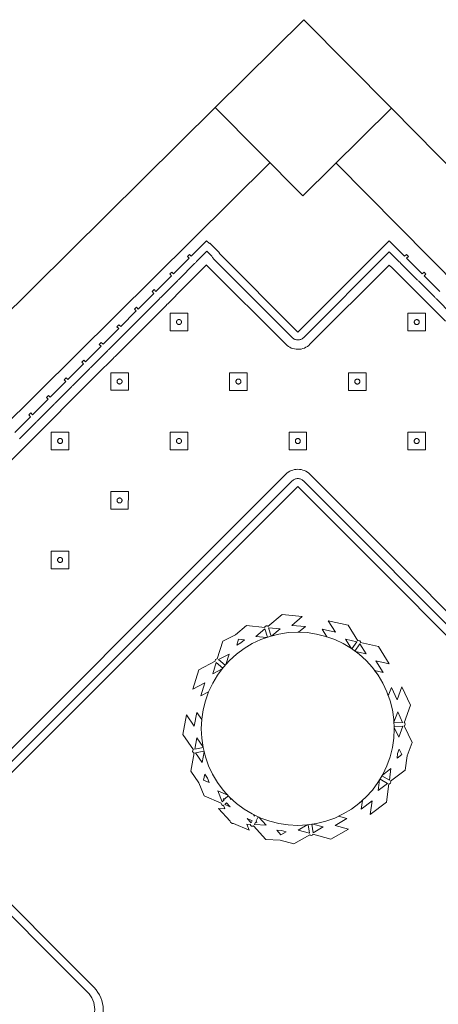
# Model space of a CAD drawing. Header units: metres. Extents: x 2232.4 to 2275.2, y 411.9 to 437.5.
# Tile 15 of 19: x 2267.4 to 2268.7, y 434.2 to 437.4. Entities that reach past the tile are written whole.
import ezdxf

# ---------------------------------------------------------------- set-up
doc = ezdxf.new("R2010")
doc.units = ezdxf.units.M
doc.layers.add('CL', color=40, linetype='Continuous')
doc.layers.add('WALL NEW', color=40, linetype='Continuous')
for name, color, linetype, lineweight in [('NC_N1_BANQUETTES', 7, 'Continuous', 13), ('NC_N1_PLANTS', 7, 'Continuous', 13), ('NC_N1_TABLES', 7, 'Continuous', 13)]:
    doc.layers.add(name, color=color, linetype=linetype, lineweight=lineweight)

# ---------------------------------------------------------------- blocks, each defined once
blk = doc.blocks.new('RP_MODERN_EXTENDED_TRIANGLE_L')
at = {"color": 0, "linetype": 'Continuous', "lineweight": -2}
for points in [[(1.32, 0.035), (1.249, 0.035), (1.249, 0.027), (1.24, 0.027), (1.24, 0.035), (1.169, 0.035), (1.169, 0.027), (1.16, 0.027), (1.16, 0.035), (1.089, 0.035), (1.089, 0.027), (1.08, 0.027), (1.08, 0.035), (1.009, 0.035), (1.009, 0.027), (1, 0.027), (1, 0.035), (0.929, 0.035), (0.929, 0.027), (0.92, 0.027), (0.92, 0.035), (0.849, 0.035), (0.849, 0.027), (0.84, 0.027), (0.84, 0.035), (0.769, 0.035), (0.769, 0.027), (0.76, 0.027), (0.76, 0.035), (0.689, 0.035), (0.689, 0.027), (0.68, 0.027), (0.68, 0.035), (0.609, 0.035), (0.609, 0.027), (0.6, 0.027), (0.6, 0.035), (0.529, 0.035), (0.529, 0.027), (0.52, 0.027), (0.52, 0.035), (0.45, 0.035), (0.45, 0.048), (0.448, 0.048), (0.448, 0.092), (0.45, 0.092), (0.45, 0.45), (0.035, 0.45), (0.035, 0.52), (0.027, 0.52), (0.027, 0.529), (0.035, 0.529), (0.035, 0.6), (0.027, 0.6), (0.027, 0.609), (0.035, 0.609), (0.035, 0.68)], [(0.8, 4.1), (0.8, 0.8), (4.1, 0.8)], [(1.3245, 0.0596), (1.3225, 0.0599), (1.32, 0.06), (1.249, 0.06), (1.2465, 0.0599), (1.2445, 0.0596), (1.2425, 0.0599), (1.24, 0.06), (1.169, 0.06), (1.1665, 0.0599), (1.1645, 0.0596), (1.1625, 0.0599), (1.16, 0.06), (1.089, 0.06), (1.0865, 0.0599), (1.0845, 0.0596), (1.0825, 0.0599), (1.08, 0.06), (1.009, 0.06), (1.0065, 0.0599), (1.0045, 0.0596), (1.0025, 0.0599), (1, 0.06), (0.929, 0.06), (0.9265, 0.0599), (0.9245, 0.0596), (0.9225, 0.0599), (0.92, 0.06), (0.849, 0.06), (0.8465, 0.0599), (0.8445, 0.0596), (0.8425, 0.0599), (0.84, 0.06), (0.769, 0.06), (0.7665, 0.0599), (0.7645, 0.0596), (0.7625, 0.0599), (0.76, 0.06), (0.689, 0.06), (0.6865, 0.0599), (0.6845, 0.0596), (0.6825, 0.0599), (0.68, 0.06), (0.609, 0.06), (0.6065, 0.0599), (0.6045, 0.0596), (0.6025, 0.0599), (0.6, 0.06), (0.529, 0.06), (0.5265, 0.0599), (0.5245, 0.0596), (0.5225, 0.0599), (0.52, 0.06), (0.473, 0.06), (0.473, 0.0822), (0.4731, 0.0824), (0.4739, 0.0847), (0.4745, 0.0871), (0.4749, 0.0895), (0.475, 0.092), (0.475, 0.45), (0.4749, 0.4525), (0.4745, 0.4549), (0.4739, 0.4573), (0.4731, 0.4596), (0.472, 0.4618), (0.4708, 0.4639), (0.4693, 0.4659), (0.4677, 0.4677), (0.4659, 0.4693), (0.4639, 0.4708), (0.4618, 0.472), (0.4596, 0.4731), (0.4573, 0.4739), (0.4549, 0.4745), (0.4525, 0.4749), (0.45, 0.475), (0.06, 0.475), (0.06, 0.52), (0.0599, 0.5225), (0.0596, 0.5245), (0.0599, 0.5265), (0.06, 0.529), (0.06, 0.6), (0.0599, 0.6025), (0.0596, 0.6045), (0.0599, 0.6065), (0.06, 0.609), (0.06, 0.68), (0.0599, 0.6825), (0.0596, 0.6845), (0.0599, 0.6865), (0.06, 0.689), (0.06, 0.76)], [(0.775, 4.1), (0.775, 0.8), (0.7751, 0.7975), (0.7755, 0.7951), (0.7761, 0.7927), (0.7769, 0.7904), (0.778, 0.7882), (0.7792, 0.7861), (0.7807, 0.7841), (0.7823, 0.7823), (0.7841, 0.7807), (0.7861, 0.7792), (0.7882, 0.778), (0.7904, 0.7769), (0.7927, 0.7761), (0.7951, 0.7755), (0.7975, 0.7751), (0.8, 0.775), (4.1, 0.775)], [(1.4, 0.09), (1.329, 0.09), (1.3245, 0.0898), (1.32, 0.09), (1.249, 0.09), (1.2445, 0.0898), (1.24, 0.09), (1.169, 0.09), (1.1645, 0.0898), (1.16, 0.09), (1.089, 0.09), (1.0845, 0.0898), (1.08, 0.09), (1.009, 0.09), (1.0045, 0.0898), (1, 0.09), (0.929, 0.09), (0.9245, 0.0898), (0.92, 0.09), (0.849, 0.09), (0.8445, 0.0898), (0.84, 0.09), (0.769, 0.09), (0.7645, 0.0898), (0.76, 0.09), (0.689, 0.09), (0.6845, 0.0898), (0.68, 0.09), (0.609, 0.09), (0.6045, 0.0898), (0.6, 0.09), (0.529, 0.09), (0.5245, 0.0898), (0.52, 0.09), (0.5049, 0.09), (0.505, 0.092), (0.505, 0.45), (0.5047, 0.4554), (0.5039, 0.4607), (0.5026, 0.466), (0.5008, 0.471), (0.4985, 0.4759), (0.4957, 0.4806), (0.4925, 0.4849), (0.4889, 0.4889), (0.4849, 0.4925), (0.4806, 0.4957), (0.4759, 0.4985), (0.471, 0.5008), (0.466, 0.5026), (0.4607, 0.5039), (0.4554, 0.5047), (0.45, 0.505), (0.09, 0.505), (0.09, 0.52), (0.0898, 0.5245), (0.09, 0.529), (0.09, 0.6), (0.0898, 0.6045), (0.09, 0.609), (0.09, 0.68), (0.0898, 0.6845), (0.09, 0.689), (0.09, 0.76)], [(0.745, 4.1), (0.745, 0.8), (0.7453, 0.7946), (0.7461, 0.7893), (0.7474, 0.784), (0.7492, 0.779), (0.7515, 0.7741), (0.7543, 0.7694), (0.7575, 0.7651), (0.7611, 0.7611), (0.7651, 0.7575), (0.7694, 0.7543), (0.7741, 0.7515), (0.779, 0.7492), (0.784, 0.7474), (0.7893, 0.7461), (0.7946, 0.7453), (0.8, 0.745), (4.1, 0.745)]]:
    blk.add_lwpolyline(points, dxfattribs=at)
for points in [[(0.427, 0.927), (0.467, 0.967), (0.427, 1.007), (0.387, 0.967)], [(0.435, 0.967), (0.435, 0.9662), (0.4348, 0.9654), (0.4347, 0.9647), (0.4344, 0.9639), (0.4341, 0.9632), (0.4337, 0.9626), (0.4332, 0.9619), (0.4327, 0.9613), (0.4321, 0.9608), (0.4314, 0.9603), (0.4308, 0.9599), (0.4301, 0.9596), (0.4293, 0.9593), (0.4286, 0.9592), (0.4278, 0.959), (0.427, 0.959), (0.4262, 0.959), (0.4254, 0.9592), (0.4247, 0.9593), (0.4239, 0.9596), (0.4232, 0.9599), (0.4226, 0.9603), (0.4219, 0.9608), (0.4213, 0.9613), (0.4208, 0.9619), (0.4203, 0.9626), (0.4199, 0.9632), (0.4196, 0.9639), (0.4193, 0.9647), (0.4192, 0.9654), (0.419, 0.9662), (0.419, 0.967), (0.419, 0.9678), (0.4192, 0.9686), (0.4193, 0.9693), (0.4196, 0.9701), (0.4199, 0.9708), (0.4203, 0.9714), (0.4208, 0.9721), (0.4213, 0.9727), (0.4219, 0.9732), (0.4226, 0.9737), (0.4232, 0.9741), (0.4239, 0.9744), (0.4247, 0.9747), (0.4254, 0.9748), (0.4262, 0.975), (0.427, 0.975), (0.4278, 0.975), (0.4286, 0.9748), (0.4293, 0.9747), (0.4301, 0.9744), (0.4308, 0.9741), (0.4314, 0.9737), (0.4321, 0.9732), (0.4327, 0.9727), (0.4332, 0.9721), (0.4337, 0.9714), (0.4341, 0.9708), (0.4344, 0.9701), (0.4347, 0.9693), (0.4348, 0.9686), (0.435, 0.9678)], [(0.157, 0.657), (0.197, 0.697), (0.157, 0.737), (0.117, 0.697)], [(0.427, 0.657), (0.467, 0.697), (0.427, 0.737), (0.387, 0.697)], [(0.697, 0.657), (0.737, 0.697), (0.697, 0.737), (0.657, 0.697)], [(0.165, 0.697), (0.165, 0.6962), (0.1648, 0.6954), (0.1647, 0.6947), (0.1644, 0.6939), (0.1641, 0.6932), (0.1637, 0.6926), (0.1632, 0.6919), (0.1627, 0.6913), (0.1621, 0.6908), (0.1614, 0.6903), (0.1608, 0.6899), (0.1601, 0.6896), (0.1593, 0.6893), (0.1586, 0.6892), (0.1578, 0.689), (0.157, 0.689), (0.1562, 0.689), (0.1554, 0.6892), (0.1547, 0.6893), (0.1539, 0.6896), (0.1532, 0.6899), (0.1526, 0.6903), (0.1519, 0.6908), (0.1513, 0.6913), (0.1508, 0.6919), (0.1503, 0.6926), (0.1499, 0.6932), (0.1496, 0.6939), (0.1493, 0.6947), (0.1492, 0.6954), (0.149, 0.6962), (0.149, 0.697), (0.149, 0.6978), (0.1492, 0.6986), (0.1493, 0.6993), (0.1496, 0.7001), (0.1499, 0.7008), (0.1503, 0.7014), (0.1508, 0.7021), (0.1513, 0.7027), (0.1519, 0.7032), (0.1526, 0.7037), (0.1532, 0.7041), (0.1539, 0.7044), (0.1547, 0.7047), (0.1554, 0.7048), (0.1562, 0.705), (0.157, 0.705), (0.1578, 0.705), (0.1586, 0.7048), (0.1593, 0.7047), (0.1601, 0.7044), (0.1608, 0.7041), (0.1614, 0.7037), (0.1621, 0.7032), (0.1627, 0.7027), (0.1632, 0.7021), (0.1637, 0.7014), (0.1641, 0.7008), (0.1644, 0.7001), (0.1647, 0.6993), (0.1648, 0.6986), (0.165, 0.6978)], [(0.435, 0.697), (0.435, 0.6962), (0.4348, 0.6954), (0.4347, 0.6947), (0.4344, 0.6939), (0.4341, 0.6932), (0.4337, 0.6926), (0.4332, 0.6919), (0.4327, 0.6913), (0.4321, 0.6908), (0.4314, 0.6903), (0.4308, 0.6899), (0.4301, 0.6896), (0.4293, 0.6893), (0.4286, 0.6892), (0.4278, 0.689), (0.427, 0.689), (0.4262, 0.689), (0.4254, 0.6892), (0.4247, 0.6893), (0.4239, 0.6896), (0.4232, 0.6899), (0.4226, 0.6903), (0.4219, 0.6908), (0.4213, 0.6913), (0.4208, 0.6919), (0.4203, 0.6926), (0.4199, 0.6932), (0.4196, 0.6939), (0.4193, 0.6947), (0.4192, 0.6954), (0.419, 0.6962), (0.419, 0.697), (0.419, 0.6978), (0.4192, 0.6986), (0.4193, 0.6993), (0.4196, 0.7001), (0.4199, 0.7008), (0.4203, 0.7014), (0.4208, 0.7021), (0.4213, 0.7027), (0.4219, 0.7032), (0.4226, 0.7037), (0.4232, 0.7041), (0.4239, 0.7044), (0.4247, 0.7047), (0.4254, 0.7048), (0.4262, 0.705), (0.427, 0.705), (0.4278, 0.705), (0.4286, 0.7048), (0.4293, 0.7047), (0.4301, 0.7044), (0.4308, 0.7041), (0.4314, 0.7037), (0.4321, 0.7032), (0.4327, 0.7027), (0.4332, 0.7021), (0.4337, 0.7014), (0.4341, 0.7008), (0.4344, 0.7001), (0.4347, 0.6993), (0.4348, 0.6986), (0.435, 0.6978)], [(0.705, 0.697), (0.705, 0.6962), (0.7048, 0.6954), (0.7047, 0.6947), (0.7044, 0.6939), (0.7041, 0.6932), (0.7037, 0.6926), (0.7032, 0.6919), (0.7027, 0.6913), (0.7021, 0.6908), (0.7014, 0.6903), (0.7008, 0.6899), (0.7001, 0.6896), (0.6993, 0.6893), (0.6986, 0.6892), (0.6978, 0.689), (0.697, 0.689), (0.6962, 0.689), (0.6954, 0.6892), (0.6947, 0.6893), (0.6939, 0.6896), (0.6932, 0.6899), (0.6926, 0.6903), (0.6919, 0.6908), (0.6913, 0.6913), (0.6908, 0.6919), (0.6903, 0.6926), (0.6899, 0.6932), (0.6896, 0.6939), (0.6893, 0.6947), (0.6892, 0.6954), (0.689, 0.6962), (0.689, 0.697), (0.689, 0.6978), (0.6892, 0.6986), (0.6893, 0.6993), (0.6896, 0.7001), (0.6899, 0.7008), (0.6903, 0.7014), (0.6908, 0.7021), (0.6913, 0.7027), (0.6919, 0.7032), (0.6926, 0.7037), (0.6932, 0.7041), (0.6939, 0.7044), (0.6947, 0.7047), (0.6954, 0.7048), (0.6962, 0.705), (0.697, 0.705), (0.6978, 0.705), (0.6986, 0.7048), (0.6993, 0.7047), (0.7001, 0.7044), (0.7008, 0.7041), (0.7014, 0.7037), (0.7021, 0.7032), (0.7027, 0.7027), (0.7032, 0.7021), (0.7037, 0.7014), (0.7041, 0.7008), (0.7044, 0.7001), (0.7047, 0.6993), (0.7048, 0.6986), (0.705, 0.6978)], [(0.697, 0.387), (0.737, 0.427), (0.697, 0.467), (0.657, 0.427)], [(0.967, 0.387), (1.007, 0.427), (0.967, 0.467), (0.927, 0.427)], [(1.237, 0.387), (1.277, 0.427), (1.237, 0.467), (1.197, 0.427)], [(1.507, 0.387), (1.547, 0.427), (1.507, 0.467), (1.467, 0.427)], [(0.705, 0.427), (0.705, 0.4262), (0.7048, 0.4254), (0.7047, 0.4247), (0.7044, 0.4239), (0.7041, 0.4232), (0.7037, 0.4226), (0.7032, 0.4219), (0.7027, 0.4213), (0.7021, 0.4208), (0.7014, 0.4203), (0.7008, 0.4199), (0.7001, 0.4196), (0.6993, 0.4193), (0.6986, 0.4192), (0.6978, 0.419), (0.697, 0.419), (0.6962, 0.419), (0.6954, 0.4192), (0.6947, 0.4193), (0.6939, 0.4196), (0.6932, 0.4199), (0.6926, 0.4203), (0.6919, 0.4208), (0.6913, 0.4213), (0.6908, 0.4219), (0.6903, 0.4226), (0.6899, 0.4232), (0.6896, 0.4239), (0.6893, 0.4247), (0.6892, 0.4254), (0.689, 0.4262), (0.689, 0.427), (0.689, 0.4278), (0.6892, 0.4286), (0.6893, 0.4293), (0.6896, 0.4301), (0.6899, 0.4308), (0.6903, 0.4314), (0.6908, 0.4321), (0.6913, 0.4327), (0.6919, 0.4332), (0.6926, 0.4337), (0.6932, 0.4341), (0.6939, 0.4344), (0.6947, 0.4347), (0.6954, 0.4348), (0.6962, 0.435), (0.697, 0.435), (0.6978, 0.435), (0.6986, 0.4348), (0.6993, 0.4347), (0.7001, 0.4344), (0.7008, 0.4341), (0.7014, 0.4337), (0.7021, 0.4332), (0.7027, 0.4327), (0.7032, 0.4321), (0.7037, 0.4314), (0.7041, 0.4308), (0.7044, 0.4301), (0.7047, 0.4293), (0.7048, 0.4286), (0.705, 0.4278)], [(0.975, 0.427), (0.975, 0.4262), (0.9748, 0.4254), (0.9747, 0.4247), (0.9744, 0.4239), (0.9741, 0.4232), (0.9737, 0.4226), (0.9732, 0.4219), (0.9727, 0.4213), (0.9721, 0.4208), (0.9714, 0.4203), (0.9708, 0.4199), (0.9701, 0.4196), (0.9693, 0.4193), (0.9686, 0.4192), (0.9678, 0.419), (0.967, 0.419), (0.9662, 0.419), (0.9654, 0.4192), (0.9647, 0.4193), (0.9639, 0.4196), (0.9632, 0.4199), (0.9626, 0.4203), (0.9619, 0.4208), (0.9613, 0.4213), (0.9608, 0.4219), (0.9603, 0.4226), (0.9599, 0.4232), (0.9596, 0.4239), (0.9593, 0.4247), (0.9592, 0.4254), (0.959, 0.4262), (0.959, 0.427), (0.959, 0.4278), (0.9592, 0.4286), (0.9593, 0.4293), (0.9596, 0.4301), (0.9599, 0.4308), (0.9603, 0.4314), (0.9608, 0.4321), (0.9613, 0.4327), (0.9619, 0.4332), (0.9626, 0.4337), (0.9632, 0.4341), (0.9639, 0.4344), (0.9647, 0.4347), (0.9654, 0.4348), (0.9662, 0.435), (0.967, 0.435), (0.9678, 0.435), (0.9686, 0.4348), (0.9693, 0.4347), (0.9701, 0.4344), (0.9708, 0.4341), (0.9714, 0.4337), (0.9721, 0.4332), (0.9727, 0.4327), (0.9732, 0.4321), (0.9737, 0.4314), (0.9741, 0.4308), (0.9744, 0.4301), (0.9747, 0.4293), (0.9748, 0.4286), (0.975, 0.4278)], [(1.245, 0.427), (1.245, 0.4262), (1.2448, 0.4254), (1.2447, 0.4247), (1.2444, 0.4239), (1.2441, 0.4232), (1.2437, 0.4226), (1.2432, 0.4219), (1.2427, 0.4213), (1.2421, 0.4208), (1.2414, 0.4203), (1.2408, 0.4199), (1.2401, 0.4196), (1.2393, 0.4193), (1.2386, 0.4192), (1.2378, 0.419), (1.237, 0.419), (1.2362, 0.419), (1.2354, 0.4192), (1.2347, 0.4193), (1.2339, 0.4196), (1.2332, 0.4199), (1.2326, 0.4203), (1.2319, 0.4208), (1.2313, 0.4213), (1.2308, 0.4219), (1.2303, 0.4226), (1.2299, 0.4232), (1.2296, 0.4239), (1.2293, 0.4247), (1.2292, 0.4254), (1.229, 0.4262), (1.229, 0.427), (1.229, 0.4278), (1.2292, 0.4286), (1.2293, 0.4293), (1.2296, 0.4301), (1.2299, 0.4308), (1.2303, 0.4314), (1.2308, 0.4321), (1.2313, 0.4327), (1.2319, 0.4332), (1.2326, 0.4337), (1.2332, 0.4341), (1.2339, 0.4344), (1.2347, 0.4347), (1.2354, 0.4348), (1.2362, 0.435), (1.237, 0.435), (1.2378, 0.435), (1.2386, 0.4348), (1.2393, 0.4347), (1.2401, 0.4344), (1.2408, 0.4341), (1.2414, 0.4337), (1.2421, 0.4332), (1.2427, 0.4327), (1.2432, 0.4321), (1.2437, 0.4314), (1.2441, 0.4308), (1.2444, 0.4301), (1.2447, 0.4293), (1.2448, 0.4286), (1.245, 0.4278)], [(1.515, 0.427), (1.515, 0.4262), (1.5148, 0.4254), (1.5147, 0.4247), (1.5144, 0.4239), (1.5141, 0.4232), (1.5137, 0.4226), (1.5132, 0.4219), (1.5127, 0.4213), (1.5121, 0.4208), (1.5114, 0.4203), (1.5108, 0.4199), (1.5101, 0.4196), (1.5093, 0.4193), (1.5086, 0.4192), (1.5078, 0.419), (1.507, 0.419), (1.5062, 0.419), (1.5054, 0.4192), (1.5047, 0.4193), (1.5039, 0.4196), (1.5032, 0.4199), (1.5026, 0.4203), (1.5019, 0.4208), (1.5013, 0.4213), (1.5008, 0.4219), (1.5003, 0.4226), (1.4999, 0.4232), (1.4996, 0.4239), (1.4993, 0.4247), (1.4992, 0.4254), (1.499, 0.4262), (1.499, 0.427), (1.499, 0.4278), (1.4992, 0.4286), (1.4993, 0.4293), (1.4996, 0.4301), (1.4999, 0.4308), (1.5003, 0.4314), (1.5008, 0.4321), (1.5013, 0.4327), (1.5019, 0.4332), (1.5026, 0.4337), (1.5032, 0.4341), (1.5039, 0.4344), (1.5047, 0.4347), (1.5054, 0.4348), (1.5062, 0.435), (1.507, 0.435), (1.5078, 0.435), (1.5086, 0.4348), (1.5093, 0.4347), (1.5101, 0.4344), (1.5108, 0.4341), (1.5114, 0.4337), (1.5121, 0.4332), (1.5127, 0.4327), (1.5132, 0.4321), (1.5137, 0.4314), (1.5141, 0.4308), (1.5144, 0.4301), (1.5147, 0.4293), (1.5148, 0.4286), (1.515, 0.4278)], [(0.697, 0.117), (0.737, 0.157), (0.697, 0.197), (0.657, 0.157)], [(0.967, 0.117), (1.007, 0.157), (0.967, 0.197), (0.927, 0.157)], [(1.237, 0.117), (1.277, 0.157), (1.237, 0.197), (1.197, 0.157)], [(0.705, 0.157), (0.705, 0.1562), (0.7048, 0.1554), (0.7047, 0.1547), (0.7044, 0.1539), (0.7041, 0.1532), (0.7037, 0.1526), (0.7032, 0.1519), (0.7027, 0.1513), (0.7021, 0.1508), (0.7014, 0.1503), (0.7008, 0.1499), (0.7001, 0.1496), (0.6993, 0.1493), (0.6986, 0.1492), (0.6978, 0.149), (0.697, 0.149), (0.6962, 0.149), (0.6954, 0.1492), (0.6947, 0.1493), (0.6939, 0.1496), (0.6932, 0.1499), (0.6926, 0.1503), (0.6919, 0.1508), (0.6913, 0.1513), (0.6908, 0.1519), (0.6903, 0.1526), (0.6899, 0.1532), (0.6896, 0.1539), (0.6893, 0.1547), (0.6892, 0.1554), (0.689, 0.1562), (0.689, 0.157), (0.689, 0.1578), (0.6892, 0.1586), (0.6893, 0.1593), (0.6896, 0.1601), (0.6899, 0.1608), (0.6903, 0.1614), (0.6908, 0.1621), (0.6913, 0.1627), (0.6919, 0.1632), (0.6926, 0.1637), (0.6932, 0.1641), (0.6939, 0.1644), (0.6947, 0.1647), (0.6954, 0.1648), (0.6962, 0.165), (0.697, 0.165), (0.6978, 0.165), (0.6986, 0.1648), (0.6993, 0.1647), (0.7001, 0.1644), (0.7008, 0.1641), (0.7014, 0.1637), (0.7021, 0.1632), (0.7027, 0.1627), (0.7032, 0.1621), (0.7037, 0.1614), (0.7041, 0.1608), (0.7044, 0.1601), (0.7047, 0.1593), (0.7048, 0.1586), (0.705, 0.1578)], [(0.975, 0.157), (0.975, 0.1562), (0.9748, 0.1554), (0.9747, 0.1547), (0.9744, 0.1539), (0.9741, 0.1532), (0.9737, 0.1526), (0.9732, 0.1519), (0.9727, 0.1513), (0.9721, 0.1508), (0.9714, 0.1503), (0.9708, 0.1499), (0.9701, 0.1496), (0.9693, 0.1493), (0.9686, 0.1492), (0.9678, 0.149), (0.967, 0.149), (0.9662, 0.149), (0.9654, 0.1492), (0.9647, 0.1493), (0.9639, 0.1496), (0.9632, 0.1499), (0.9626, 0.1503), (0.9619, 0.1508), (0.9613, 0.1513), (0.9608, 0.1519), (0.9603, 0.1526), (0.9599, 0.1532), (0.9596, 0.1539), (0.9593, 0.1547), (0.9592, 0.1554), (0.959, 0.1562), (0.959, 0.157), (0.959, 0.1578), (0.9592, 0.1586), (0.9593, 0.1593), (0.9596, 0.1601), (0.9599, 0.1608), (0.9603, 0.1614), (0.9608, 0.1621), (0.9613, 0.1627), (0.9619, 0.1632), (0.9626, 0.1637), (0.9632, 0.1641), (0.9639, 0.1644), (0.9647, 0.1647), (0.9654, 0.1648), (0.9662, 0.165), (0.967, 0.165), (0.9678, 0.165), (0.9686, 0.1648), (0.9693, 0.1647), (0.9701, 0.1644), (0.9708, 0.1641), (0.9714, 0.1637), (0.9721, 0.1632), (0.9727, 0.1627), (0.9732, 0.1621), (0.9737, 0.1614), (0.9741, 0.1608), (0.9744, 0.1601), (0.9747, 0.1593), (0.9748, 0.1586), (0.975, 0.1578)], [(1.245, 0.157), (1.245, 0.1562), (1.2448, 0.1554), (1.2447, 0.1547), (1.2444, 0.1539), (1.2441, 0.1532), (1.2437, 0.1526), (1.2432, 0.1519), (1.2427, 0.1513), (1.2421, 0.1508), (1.2414, 0.1503), (1.2408, 0.1499), (1.2401, 0.1496), (1.2393, 0.1493), (1.2386, 0.1492), (1.2378, 0.149), (1.237, 0.149), (1.2362, 0.149), (1.2354, 0.1492), (1.2347, 0.1493), (1.2339, 0.1496), (1.2332, 0.1499), (1.2326, 0.1503), (1.2319, 0.1508), (1.2313, 0.1513), (1.2308, 0.1519), (1.2303, 0.1526), (1.2299, 0.1532), (1.2296, 0.1539), (1.2293, 0.1547), (1.2292, 0.1554), (1.229, 0.1562), (1.229, 0.157), (1.229, 0.1578), (1.2292, 0.1586), (1.2293, 0.1593), (1.2296, 0.1601), (1.2299, 0.1608), (1.2303, 0.1614), (1.2308, 0.1621), (1.2313, 0.1627), (1.2319, 0.1632), (1.2326, 0.1637), (1.2332, 0.1641), (1.2339, 0.1644), (1.2347, 0.1647), (1.2354, 0.1648), (1.2362, 0.165), (1.237, 0.165), (1.2378, 0.165), (1.2386, 0.1648), (1.2393, 0.1647), (1.2401, 0.1644), (1.2408, 0.1641), (1.2414, 0.1637), (1.2421, 0.1632), (1.2427, 0.1627), (1.2432, 0.1621), (1.2437, 0.1614), (1.2441, 0.1608), (1.2444, 0.1601), (1.2447, 0.1593), (1.2448, 0.1586), (1.245, 0.1578)]]:
    blk.add_lwpolyline(points, close=True, dxfattribs=at)
blk = doc.blocks.new('RP_MODERN_TABLE_4')
at = {"color": 0}
for points in [[(-0.5, -0.375), (0.5, -0.375, 0.414214), (0.6, -0.275), (0.6, 0.275, 0.414214), (0.5, 0.375), (-0.5, 0.375, 0.414214), (-0.6, 0.275), (-0.6, -0.275, 0.414214)], [(-0.495, -0.35), (0.495, -0.35, 0.414214), (0.575, -0.27), (0.575, 0.27, 0.414214), (0.495, 0.35), (-0.495, 0.35, 0.414214), (-0.575, 0.27), (-0.575, -0.27, 0.414214)]]:
    blk.add_lwpolyline(points, format="xyb", close=True, dxfattribs=at)
for centre, radius in [((-0.29, 0.22), 0.075), ((0.29, 0.22), 0.075), ((-0.29, 0.22), 0.06), ((0.29, 0.22), 0.06), ((0, 0), 0.05), ((-0.29, -0.22), 0.075), ((0.29, -0.22), 0.075), ((-0.29, -0.22), 0.06), ((0.29, -0.22), 0.06)]:
    blk.add_circle(centre, radius, dxfattribs=at)
blk = doc.blocks.new('NC_N1_PLANTER')
at = {"color": 0, "linetype": 'Continuous', "lineweight": -2}
for points in [[(-0.314582, -0.176177), (-0.34944, -0.121314), (-0.336246, -0.063287), (-0.338237, -0.062792), (-0.340588, -0.058893), (-0.339683, -0.054431), (-0.337973, -0.053296), (-0.369886, -0.003068), (-0.355475, 0.060314), (-0.331772, 0.023007), (-0.321972, 0.066107), (-0.30676, 0.042164), (-0.304043, 0.060478), (-0.296652, 0.089988), (-0.286403, 0.118632), (-0.280823, 0.13043), (-0.30658, 0.118511), (-0.291515, 0.160064), (-0.331628, 0.141502), (-0.309474, 0.20261), (-0.255468, 0.227602), (-0.256292, 0.22948), (-0.254641, 0.233723), (-0.250554, 0.235732), (-0.248612, 0.235071), (-0.22833, 0.291016), (-0.18698, 0.310151), (-0.150749, 0.337787), (-0.091788, 0.329601), (-0.091462, 0.331547), (-0.087769, 0.334189), (-0.083255, 0.333702), (-0.082014, 0.332167), (-0.034685, 0.368269), (0.029698, 0.35933), (-0.005446, 0.332524), (0.038334, 0.326445), (0.015759, 0.309226), (0.030385, 0.308507), (0.060478, 0.304043), (0.089988, 0.296652), (0.105943, 0.290943), (0.091863, 0.31559), (0.134551, 0.304134), (0.112627, 0.342513), (0.175406, 0.325665), (0.204933, 0.273978), (0.206673, 0.274908), (0.21102, 0.273598), (0.213392, 0.269726), (0.212934, 0.267806), (0.270427, 0.252378), (0.293029, 0.212813), (0.32366, 0.17908), (0.320546, 0.119665), (0.322646, 0.119524), (0.325649, 0.11609), (0.325495, 0.111531), (0.323958, 0.110094), (0.332125, 0.1011), (0.34, 0.12), (0.361231, 0.069046), (0.363954, 0.066047), (0.363789, 0.062905), (0.365, 0.06), (0.363441, 0.056259), (0.360553, 0.001136), (0.346789, 0.016294), (0.342105, 0.005053), (0.343905, 0.004243), (0.345522, 0), (0.343905, -0.004243), (0.342105, -0.005053), (0.365, -0.06), (0.347475, -0.102059), (0.339471, -0.146917), (0.290523, -0.180738), (0.291693, -0.182487), (0.290809, -0.186962), (0.287104, -0.189624), (0.285028, -0.189285), (0.274576, -0.247856), (0.2211, -0.284806), (0.228864, -0.241294), (0.192501, -0.26642), (0.1974, -0.238964), (0.196662, -0.239633), (0.172227, -0.257756), (0.146133, -0.273396), (0.119186, -0.286141), (0.145726, -0.294619), (0.106529, -0.315045), (0.148633, -0.328494), (0.09099, -0.358533), (0.034315, -0.34043), (0.033645, -0.342424), (0.029562, -0.344457), (0.025191, -0.34315), (0.024191, -0.341299), (-0.02857, -0.368794), (-0.071975, -0.354929), (-0.117352, -0.35079), (-0.155242, -0.304904), (-0.15685, -0.306178), (-0.161374, -0.305659), (-0.164354, -0.302216), (-0.164209, -0.30017), (-0.223471, -0.294764), (-0.264858, -0.244643), (-0.220841, -0.248658), (-0.248984, -0.214576), (-0.22109, -0.217121), (-0.239633, -0.196662), (-0.257756, -0.172227), (-0.273396, -0.146133), (-0.274861, -0.143036), (-0.281079, -0.170384), (-0.304783, -0.133077)], [(-0.091535, 0.324905), (-0.12151, 0.302042), (-0.087386, 0.297304), (-0.084477, 0.298032)], [(-0.072835, 0.300948), (-0.070392, 0.30156), (-0.042586, 0.322769), (-0.079928, 0.327954)], [(-0.304043, 0.060478), (-0.296652, 0.089988), (-0.286403, 0.118632), (-0.273396, 0.146133), (-0.257756, 0.172227), (-0.239633, 0.196662), (-0.219203, 0.219203), (-0.196662, 0.239633), (-0.172227, 0.257756), (-0.146133, 0.273396), (-0.118632, 0.286403), (-0.089988, 0.296652), (-0.060478, 0.304043), (-0.030385, 0.308507), (0, 0.31), (0.030385, 0.308507), (0.060478, 0.304043), (0.089988, 0.296652), (0.118632, 0.286403), (0.146133, 0.273396), (0.172227, 0.257756), (0.196662, 0.239633), (0.219203, 0.219203), (0.239633, 0.196662), (0.257756, 0.172227), (0.273396, 0.146133), (0.286403, 0.118632), (0.296652, 0.089988), (0.304043, 0.060478), (0.308507, 0.030385), (0.31, 0), (0.308507, -0.030385), (0.304043, -0.060478), (0.296652, -0.089988), (0.286403, -0.118632), (0.273396, -0.146133), (0.257756, -0.172227), (0.239633, -0.196662), (0.219203, -0.219203), (0.196662, -0.239633), (0.172227, -0.257756), (0.146133, -0.273396), (0.118632, -0.286403), (0.089988, -0.296652), (0.060478, -0.304043), (0.030385, -0.308507), (0, -0.31), (-0.030385, -0.308507), (-0.060478, -0.304043), (-0.089988, -0.296652), (-0.118632, -0.286403), (-0.146133, -0.273396), (-0.172227, -0.257756), (-0.196662, -0.239633), (-0.219203, -0.219203), (-0.239633, -0.196662), (-0.257756, -0.172227), (-0.273396, -0.146133), (-0.286403, -0.118632), (-0.296652, -0.089988), (-0.304043, -0.060478), (-0.308507, -0.030385), (-0.31, 0), (-0.308507, 0.030385)], [(-0.170679, 0.283112), (-0.15865, 0.292287), (-0.177811, 0.294948), (-0.184405, 0.276761)], [(0.18234, 0.250255), (0.184312, 0.248793), (0.20137, 0.27091), (0.164959, 0.280681)], [(0.229573, 0.230846), (0.210872, 0.263581), (0.193952, 0.241643), (0.196566, 0.239704)], [(-0.232141, 0.204928), (-0.252699, 0.223798), (-0.265549, 0.188355), (-0.23388, 0.20301)], [(-0.244585, 0.232638), (-0.224083, 0.213819), (-0.222168, 0.215932), (-0.210371, 0.24847)], [(0.267482, 0.194261), (0.277651, 0.183062), (0.278664, 0.20238), (0.259979, 0.207395)], [(0.307649, 0.116043), (0.315889, 0.11898), (0.290546, 0.146891), (0.288725, 0.112142), (0.289628, 0.109619), (0.303776, 0.114662), (0.306, 0.12)], [(0.295485, 0.094765), (0.297542, 0.099701), (0.293671, 0.098321), (0.29459, 0.095751)], [(0.319918, 0.107677), (0.31227, 0.104951), (0.318937, 0.088952)], [(0.309578, 0.008587), (0.309705, 0.006), (0.313744, 0.006), (0.310149, 0.009959)], [(0.32938, 0.006), (0.3375, 0.006), (0.330287, 0.023311)], [(-0.306067, -0.046834), (-0.306424, -0.044428), (-0.325228, -0.014831), (-0.333587, -0.051593)], [(0.32464, -0.006), (0.309705, -0.006), (0.309578, -0.008587), (0.323, -0.0408), (0.3375, -0.006), (0.328751, -0.006), (0.328527, -0.010281)], [(-0.303717, -0.061779), (-0.304043, -0.060478), (-0.304306, -0.058708), (-0.331542, -0.063418), (-0.311325, -0.095238)], [(0.33044, -0.097057), (0.323, -0.0792), (0.317182, -0.093164), (0.314525, -0.108055)], [(0.264914, -0.160285), (0.263661, -0.162376), (0.287137, -0.177468), (0.293759, -0.140353)], [(0.249631, -0.208993), (0.280647, -0.187562), (0.257445, -0.172646), (0.255695, -0.175005)], [(-0.152218, -0.269749), (-0.186882, -0.266587), (-0.162878, -0.295657), (-0.149925, -0.271123)], [(-0.139269, -0.276642), (-0.152266, -0.301259), (-0.114722, -0.304684), (-0.136985, -0.277723)], [(-0.013033, -0.325306), (0.02288, -0.336777), (0.020496, -0.308993), (0.018039, -0.309114)], [(0.06827, -0.318328), (0.035259, -0.307784), (0.032472, -0.308197), (0.034836, -0.335751)], [(-0.0657, -0.323987), (-0.080764, -0.322613), (-0.068447, -0.33753), (-0.051291, -0.328589)]]:
    blk.add_lwpolyline(points, close=True, dxfattribs=at)

msp = doc.modelspace()

# ---------------------------------------------------------------- linework, layer by layer
at = {"layer": 'CL'}
msp.add_lwpolyline([(2267.9904, 437.0798), (2268.2748, 437.3611), (2268.5561, 437.0767), (2268.2717, 436.7954)], close=True, dxfattribs=at)
msp.add_lwpolyline([(2267.9904, 437.0798), (2268.2748, 437.3611), (2268.5561, 437.0767), (2268.2717, 436.7954)], close=True, dxfattribs=at)
at = {"layer": 'WALL NEW'}
for p, q in [((2267.9904, 437.0798), (2267.1195, 436.2183)), ((2268.5561, 437.0767), (2269.4082, 436.2153)), ((2268.1662, 436.9021), (2267.2953, 436.0406)), ((2268.3784, 436.9009), (2269.2304, 436.0395))]:
    msp.add_line(p, q, dxfattribs=at)

# ---------------------------------------------------------------- block references
at = {"layer": 'NC_N1_BANQUETTES', "linetype": 'Continuous', "rotation": 224.9851542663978}
msp.add_blockref('RP_MODERN_EXTENDED_TRIANGLE_L', (2268.2559, 436.9946), dxfattribs=at)
at = {"layer": 'NC_N1_PLANTS', "linetype": 'Continuous', "rotation": 224.9851542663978}
msp.add_blockref('NC_N1_PLANTER', (2268.2554, 435.0854), dxfattribs=at)
at = {"layer": 'NC_N1_TABLES', "linetype": 'Continuous', "rotation": 224.9851542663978}
msp.add_blockref('RP_MODERN_TABLE_4', (2266.9823, 434.0251), dxfattribs=at)

doc.saveas('drawing.dxf')
